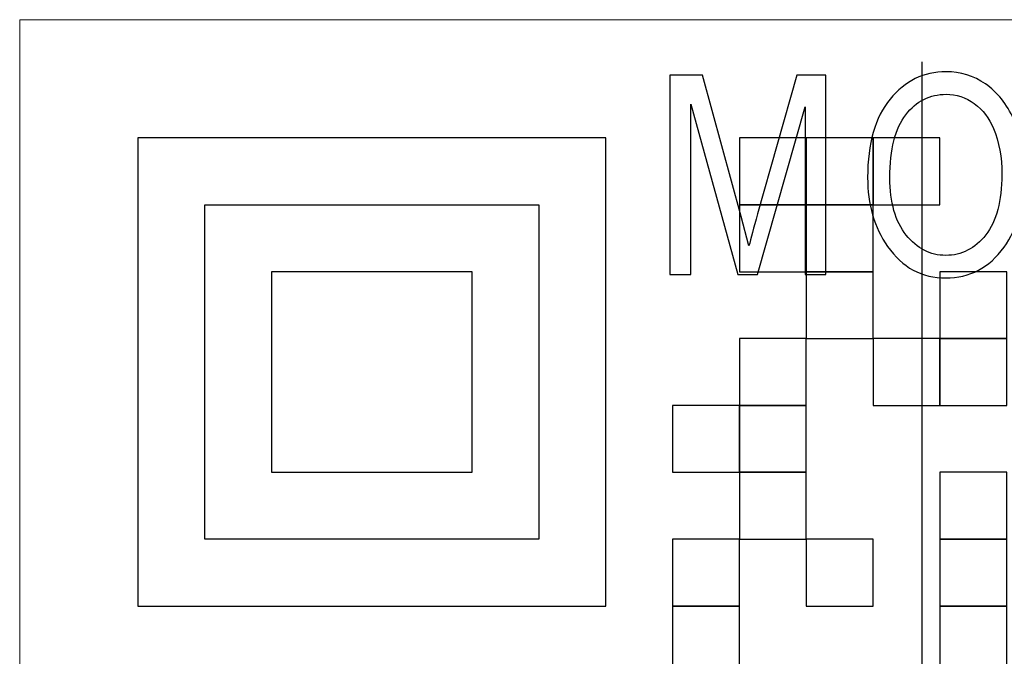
# Model space of a CAD drawing. Header units: millimetres. Extents: x -371 to 373, y -280 to 256.
# Tile 44 of 103: x -284.52 to -278.28, y 163.52 to 167.55. Entities that reach past the tile are written whole.
import ezdxf

# ---------------------------------------------------------------- set-up
doc = ezdxf.new("R2010")
doc.units = ezdxf.units.MM
doc.header["$MEASUREMENT"] = 0
doc.layers.add('layer 1', color=7, linetype='Continuous')

msp = doc.modelspace()

# ---------------------------------------------------------------- linework, layer by layer
at = {"layer": 'layer 1', "color": 7, "lineweight": 20}
msp.add_open_spline([(-284.5171, 167.5468), (-284.5171, 167.5468), (-270.7461, 167.5468), (-270.7461, 167.5468), (-270.7461, 167.5468), (-270.7461, 167.5468), (-270.7461, 153.7758), (-270.7461, 153.7758), (-270.7461, 153.7758), (-270.7461, 153.7758), (-284.5171, 153.7758), (-284.5171, 153.7758), (-284.5171, 153.7758), (-284.5171, 153.7758), (-284.5171, 167.5468), (-284.5171, 167.5468)], degree=3, knots=[0, 0, 0, 0, 0.2, 0.2, 0.2, 0.2, 0.4, 0.4, 0.4, 0.4, 0.6, 0.6, 0.6, 0.6, 1, 1, 1, 1], dxfattribs=at)
at = {"layer": 'layer 1', "color": 9, "lineweight": 9}
for points in [[(-278.8031, 167.2808), (-278.8031, 167.2808), (-278.8031, 154.4799), (-278.8031, 154.4799)], [(-278.8012, 154.4801), (-278.8012, 154.4801), (-278.8012, 167.2809), (-278.8012, 167.2809)]]:
    msp.add_open_spline(points, degree=3, dxfattribs=at)
at = {"layer": 'layer 1', "color": 8}
for points, knots in [([(-280.3993, 165.9333), (-280.3993, 165.9333), (-280.3993, 167.1963), (-280.3993, 167.1963), (-280.3993, 167.1963), (-280.3993, 167.1963), (-280.1932, 167.1963), (-280.1932, 167.1963), (-280.1932, 167.1963), (-280.1932, 167.1963), (-279.9483, 166.302), (-279.9483, 166.302), (-279.9483, 166.302), (-279.9483, 166.302), (-279.8992, 166.115), (-279.8992, 166.115), (-279.8992, 166.115), (-279.8872, 166.1617), (-279.869, 166.229), (-279.8443, 166.3175), (-279.8443, 166.3175), (-279.8443, 166.3175), (-279.5964, 167.1963), (-279.5964, 167.1963), (-279.5964, 167.1963), (-279.5964, 167.1963), (-279.4115, 167.1963), (-279.4115, 167.1963), (-279.4115, 167.1963), (-279.4115, 167.1963), (-279.4115, 165.9333), (-279.4115, 165.9333), (-279.4115, 165.9333), (-279.4115, 165.9333), (-279.5438, 165.9333), (-279.5438, 165.9333), (-279.5438, 165.9333), (-279.5438, 165.9333), (-279.5438, 166.9952), (-279.5438, 166.9952), (-279.5438, 166.9952), (-279.5438, 166.9952), (-279.8448, 165.9333), (-279.8448, 165.9333), (-279.8448, 165.9333), (-279.8448, 165.9333), (-279.9683, 165.9333), (-279.9683, 165.9333), (-279.9683, 165.9333), (-279.9683, 165.9333), (-280.267, 167.0125), (-280.267, 167.0125), (-280.267, 167.0125), (-280.267, 167.0125), (-280.267, 165.9333), (-280.267, 165.9333), (-280.267, 165.9333), (-280.267, 165.9333), (-280.3993, 165.9333), (-280.3993, 165.9333)], [0, 0, 0, 0, 0.0625, 0.0625, 0.0625, 0.0625, 0.125, 0.125, 0.125, 0.125, 0.1875, 0.1875, 0.1875, 0.1875, 0.25, 0.25, 0.25, 0.25, 0.3125, 0.3125, 0.3125, 0.3125, 0.375, 0.375, 0.375, 0.375, 0.4375, 0.4375, 0.4375, 0.4375, 0.5, 0.5, 0.5, 0.5, 0.5625, 0.5625, 0.5625, 0.5625, 0.625, 0.625, 0.625, 0.625, 0.6875, 0.6875, 0.6875, 0.6875, 0.75, 0.75, 0.75, 0.75, 0.8125, 0.8125, 0.8125, 0.8125, 0.875, 0.875, 0.875, 0.875, 1, 1, 1, 1]), ([(-279.1474, 166.548), (-279.1474, 166.7632), (-279.1001, 166.9284), (-279.0051, 167.044), (-279.0051, 167.044), (-278.9105, 167.1595), (-278.7923, 167.2174), (-278.6509, 167.2174), (-278.6509, 167.2174), (-278.5594, 167.2174), (-278.4763, 167.1915), (-278.401, 167.1401), (-278.401, 167.1401), (-278.3257, 167.0884), (-278.2661, 167.0134), (-278.222, 166.9149), (-278.222, 166.9149), (-278.1782, 166.8167), (-278.1561, 166.6994), (-278.1561, 166.5636), (-278.1561, 166.5636), (-278.1561, 166.3766), (-278.1987, 166.2243), (-278.2837, 166.1068), (-278.2837, 166.1068), (-278.3775, 165.9771), (-278.5001, 165.9121), (-278.6518, 165.9121), (-278.6518, 165.9121), (-278.8046, 165.9121), (-278.9275, 165.9786), (-279.0207, 166.1117), (-279.0207, 166.1117), (-279.1051, 166.2323), (-279.1474, 166.3775), (-279.1474, 166.548)], [0, 0, 0, 0, 0.1, 0.1, 0.1, 0.1, 0.2, 0.2, 0.2, 0.2, 0.3, 0.3, 0.3, 0.3, 0.4, 0.4, 0.4, 0.4, 0.5, 0.5, 0.5, 0.5, 0.6, 0.6, 0.6, 0.6, 0.7, 0.7, 0.7, 0.7, 0.8, 0.8, 0.8, 0.8, 1, 1, 1, 1]), ([(-279.0063, 166.546), (-279.0063, 166.3902), (-278.9719, 166.2696), (-278.9031, 166.1838), (-278.9031, 166.1838), (-278.8346, 166.0979), (-278.7508, 166.055), (-278.6526, 166.055), (-278.6526, 166.055), (-278.5521, 166.055), (-278.4677, 166.0982), (-278.3995, 166.1849), (-278.3995, 166.1849), (-278.3313, 166.2717), (-278.2972, 166.3993), (-278.2972, 166.5674), (-278.2972, 166.5674), (-278.2972, 166.6759), (-278.3149, 166.7729), (-278.3498, 166.8585), (-278.3498, 166.8585), (-278.3769, 166.9237), (-278.4175, 166.9764), (-278.4718, 167.0155), (-278.4718, 167.0155), (-278.5262, 167.0548), (-278.5856, 167.0745), (-278.65, 167.0745), (-278.65, 167.0745), (-278.7535, 167.0745), (-278.8387, 167.0316), (-278.9058, 166.9455), (-278.9058, 166.9455), (-278.9728, 166.8593), (-279.0063, 166.7262), (-279.0063, 166.546)], [0, 0, 0, 0, 0.1, 0.1, 0.1, 0.1, 0.2, 0.2, 0.2, 0.2, 0.3, 0.3, 0.3, 0.3, 0.4, 0.4, 0.4, 0.4, 0.5, 0.5, 0.5, 0.5, 0.6, 0.6, 0.6, 0.6, 0.7, 0.7, 0.7, 0.7, 0.8, 0.8, 0.8, 0.8, 1, 1, 1, 1])]:
    msp.add_open_spline(points, degree=3, knots=knots, dxfattribs=at)
at = {"layer": 'layer 1', "color": 250}
for points, knots in [([(-283.7685, 166.7981), (-283.7685, 166.7981), (-280.8059, 166.7981), (-280.8059, 166.7981), (-280.8059, 166.7981), (-280.8059, 166.7981), (-280.8059, 163.8355), (-280.8059, 163.8355), (-280.8059, 163.8355), (-280.8059, 163.8355), (-283.7685, 163.8355), (-283.7685, 163.8355), (-283.7685, 163.8355), (-283.7685, 163.8355), (-283.7685, 166.7981), (-283.7685, 166.7981)], [0, 0, 0, 0, 0.2, 0.2, 0.2, 0.2, 0.4, 0.4, 0.4, 0.4, 0.6, 0.6, 0.6, 0.6, 1, 1, 1, 1]), ([(-279.9594, 166.7982), (-279.9594, 166.7982), (-279.5361, 166.7982), (-279.5361, 166.7982), (-279.5361, 166.7982), (-279.5361, 166.7982), (-279.5361, 166.375), (-279.5361, 166.375), (-279.5361, 166.375), (-279.5361, 166.375), (-279.9594, 166.375), (-279.9594, 166.375), (-279.9594, 166.375), (-279.9594, 166.375), (-279.9594, 166.7982), (-279.9594, 166.7982)], [0, 0, 0, 0, 0.2, 0.2, 0.2, 0.2, 0.4, 0.4, 0.4, 0.4, 0.6, 0.6, 0.6, 0.6, 1, 1, 1, 1]), ([(-279.5361, 166.7982), (-279.5361, 166.7982), (-279.1129, 166.7982), (-279.1129, 166.7982), (-279.1129, 166.7982), (-279.1129, 166.7982), (-279.1129, 166.375), (-279.1129, 166.375), (-279.1129, 166.375), (-279.1129, 166.375), (-279.5361, 166.375), (-279.5361, 166.375), (-279.5361, 166.375), (-279.5361, 166.375), (-279.5361, 166.7982), (-279.5361, 166.7982)], [0, 0, 0, 0, 0.2, 0.2, 0.2, 0.2, 0.4, 0.4, 0.4, 0.4, 0.6, 0.6, 0.6, 0.6, 1, 1, 1, 1]), ([(-279.1129, 166.7982), (-279.1129, 166.7982), (-278.6896, 166.7982), (-278.6896, 166.7982), (-278.6896, 166.7982), (-278.6896, 166.7982), (-278.6896, 166.375), (-278.6896, 166.375), (-278.6896, 166.375), (-278.6896, 166.375), (-279.1129, 166.375), (-279.1129, 166.375), (-279.1129, 166.375), (-279.1129, 166.375), (-279.1129, 166.7982), (-279.1129, 166.7982)], [0, 0, 0, 0, 0.2, 0.2, 0.2, 0.2, 0.4, 0.4, 0.4, 0.4, 0.6, 0.6, 0.6, 0.6, 1, 1, 1, 1]), ([(-282.922, 166.375), (-282.922, 166.375), (-283.3452, 166.375), (-283.3452, 166.375), (-283.3452, 166.375), (-283.3452, 166.375), (-283.3452, 164.2587), (-283.3452, 164.2587), (-283.3452, 164.2587), (-283.3452, 164.2587), (-281.2291, 164.2587), (-281.2291, 164.2587), (-281.2291, 164.2587), (-281.2291, 164.2587), (-281.2291, 166.375), (-281.2291, 166.375), (-281.2291, 166.375), (-281.2291, 166.375), (-282.922, 166.375), (-282.922, 166.375)], [0, 0, 0, 0, 0.166667, 0.166667, 0.166667, 0.166667, 0.333333, 0.333333, 0.333333, 0.333333, 0.5, 0.5, 0.5, 0.5, 0.666667, 0.666667, 0.666667, 0.666667, 1, 1, 1, 1]), ([(-279.9594, 166.375), (-279.9594, 166.375), (-279.5361, 166.375), (-279.5361, 166.375), (-279.5361, 166.375), (-279.5361, 166.375), (-279.5361, 165.9517), (-279.5361, 165.9517), (-279.5361, 165.9517), (-279.5361, 165.9517), (-279.9594, 165.9517), (-279.9594, 165.9517), (-279.9594, 165.9517), (-279.9594, 165.9517), (-279.9594, 166.375), (-279.9594, 166.375)], [0, 0, 0, 0, 0.2, 0.2, 0.2, 0.2, 0.4, 0.4, 0.4, 0.4, 0.6, 0.6, 0.6, 0.6, 1, 1, 1, 1]), ([(-279.5361, 166.375), (-279.5361, 166.375), (-279.1129, 166.375), (-279.1129, 166.375), (-279.1129, 166.375), (-279.1129, 166.375), (-279.1129, 165.9517), (-279.1129, 165.9517), (-279.1129, 165.9517), (-279.1129, 165.9517), (-279.5361, 165.9517), (-279.5361, 165.9517), (-279.5361, 165.9517), (-279.5361, 165.9517), (-279.5361, 166.375), (-279.5361, 166.375)], [0, 0, 0, 0, 0.2, 0.2, 0.2, 0.2, 0.4, 0.4, 0.4, 0.4, 0.6, 0.6, 0.6, 0.6, 1, 1, 1, 1]), ([(-282.922, 165.9517), (-282.922, 165.9517), (-281.6524, 165.9517), (-281.6524, 165.9517), (-281.6524, 165.9517), (-281.6524, 165.9517), (-281.6524, 164.682), (-281.6524, 164.682), (-281.6524, 164.682), (-281.6524, 164.682), (-282.922, 164.682), (-282.922, 164.682), (-282.922, 164.682), (-282.922, 164.682), (-282.922, 165.9517), (-282.922, 165.9517)], [0, 0, 0, 0, 0.2, 0.2, 0.2, 0.2, 0.4, 0.4, 0.4, 0.4, 0.6, 0.6, 0.6, 0.6, 1, 1, 1, 1]), ([(-279.5361, 165.9517), (-279.5361, 165.9517), (-279.1129, 165.9517), (-279.1129, 165.9517), (-279.1129, 165.9517), (-279.1129, 165.9517), (-279.1129, 165.5285), (-279.1129, 165.5285), (-279.1129, 165.5285), (-279.1129, 165.5285), (-279.5361, 165.5285), (-279.5361, 165.5285), (-279.5361, 165.5285), (-279.5361, 165.5285), (-279.5361, 165.9517), (-279.5361, 165.9517)], [0, 0, 0, 0, 0.2, 0.2, 0.2, 0.2, 0.4, 0.4, 0.4, 0.4, 0.6, 0.6, 0.6, 0.6, 1, 1, 1, 1]), ([(-278.6898, 165.9517), (-278.6898, 165.9517), (-278.2664, 165.9517), (-278.2664, 165.9517), (-278.2664, 165.9517), (-278.2664, 165.9517), (-278.2664, 165.5285), (-278.2664, 165.5285), (-278.2664, 165.5285), (-278.2664, 165.5285), (-278.6898, 165.5285), (-278.6898, 165.5285), (-278.6898, 165.5285), (-278.6898, 165.5285), (-278.6898, 165.9517), (-278.6898, 165.9517)], [0, 0, 0, 0, 0.2, 0.2, 0.2, 0.2, 0.4, 0.4, 0.4, 0.4, 0.6, 0.6, 0.6, 0.6, 1, 1, 1, 1]), ([(-279.9594, 165.5285), (-279.9594, 165.5285), (-279.5361, 165.5285), (-279.5361, 165.5285), (-279.5361, 165.5285), (-279.5361, 165.5285), (-279.5361, 165.1052), (-279.5361, 165.1052), (-279.5361, 165.1052), (-279.5361, 165.1052), (-279.9594, 165.1052), (-279.9594, 165.1052), (-279.9594, 165.1052), (-279.9594, 165.1052), (-279.9594, 165.5285), (-279.9594, 165.5285)], [0, 0, 0, 0, 0.2, 0.2, 0.2, 0.2, 0.4, 0.4, 0.4, 0.4, 0.6, 0.6, 0.6, 0.6, 1, 1, 1, 1]), ([(-279.1129, 165.5285), (-279.1129, 165.5285), (-278.6896, 165.5285), (-278.6896, 165.5285), (-278.6896, 165.5285), (-278.6896, 165.5285), (-278.6896, 165.1052), (-278.6896, 165.1052), (-278.6896, 165.1052), (-278.6896, 165.1052), (-279.1129, 165.1052), (-279.1129, 165.1052), (-279.1129, 165.1052), (-279.1129, 165.1052), (-279.1129, 165.5285), (-279.1129, 165.5285)], [0, 0, 0, 0, 0.2, 0.2, 0.2, 0.2, 0.4, 0.4, 0.4, 0.4, 0.6, 0.6, 0.6, 0.6, 1, 1, 1, 1]), ([(-278.6898, 165.5285), (-278.6898, 165.5285), (-278.2664, 165.5285), (-278.2664, 165.5285), (-278.2664, 165.5285), (-278.2664, 165.5285), (-278.2664, 165.1052), (-278.2664, 165.1052), (-278.2664, 165.1052), (-278.2664, 165.1052), (-278.6898, 165.1052), (-278.6898, 165.1052), (-278.6898, 165.1052), (-278.6898, 165.1052), (-278.6898, 165.5285), (-278.6898, 165.5285)], [0, 0, 0, 0, 0.2, 0.2, 0.2, 0.2, 0.4, 0.4, 0.4, 0.4, 0.6, 0.6, 0.6, 0.6, 1, 1, 1, 1]), ([(-280.3826, 165.1052), (-280.3826, 165.1052), (-279.9594, 165.1052), (-279.9594, 165.1052), (-279.9594, 165.1052), (-279.9594, 165.1052), (-279.9594, 164.682), (-279.9594, 164.682), (-279.9594, 164.682), (-279.9594, 164.682), (-280.3826, 164.682), (-280.3826, 164.682), (-280.3826, 164.682), (-280.3826, 164.682), (-280.3826, 165.1052), (-280.3826, 165.1052)], [0, 0, 0, 0, 0.2, 0.2, 0.2, 0.2, 0.4, 0.4, 0.4, 0.4, 0.6, 0.6, 0.6, 0.6, 1, 1, 1, 1]), ([(-279.9594, 165.1052), (-279.9594, 165.1052), (-279.5361, 165.1052), (-279.5361, 165.1052), (-279.5361, 165.1052), (-279.5361, 165.1052), (-279.5361, 164.682), (-279.5361, 164.682), (-279.5361, 164.682), (-279.5361, 164.682), (-279.9594, 164.682), (-279.9594, 164.682), (-279.9594, 164.682), (-279.9594, 164.682), (-279.9594, 165.1052), (-279.9594, 165.1052)], [0, 0, 0, 0, 0.2, 0.2, 0.2, 0.2, 0.4, 0.4, 0.4, 0.4, 0.6, 0.6, 0.6, 0.6, 1, 1, 1, 1]), ([(-279.9594, 164.682), (-279.9594, 164.682), (-279.5361, 164.682), (-279.5361, 164.682), (-279.5361, 164.682), (-279.5361, 164.682), (-279.5361, 164.2587), (-279.5361, 164.2587), (-279.5361, 164.2587), (-279.5361, 164.2587), (-279.9594, 164.2587), (-279.9594, 164.2587), (-279.9594, 164.2587), (-279.9594, 164.2587), (-279.9594, 164.682), (-279.9594, 164.682)], [0, 0, 0, 0, 0.2, 0.2, 0.2, 0.2, 0.4, 0.4, 0.4, 0.4, 0.6, 0.6, 0.6, 0.6, 1, 1, 1, 1]), ([(-278.6898, 164.682), (-278.6898, 164.682), (-278.2664, 164.682), (-278.2664, 164.682), (-278.2664, 164.682), (-278.2664, 164.682), (-278.2664, 164.2587), (-278.2664, 164.2587), (-278.2664, 164.2587), (-278.2664, 164.2587), (-278.6898, 164.2587), (-278.6898, 164.2587), (-278.6898, 164.2587), (-278.6898, 164.2587), (-278.6898, 164.682), (-278.6898, 164.682)], [0, 0, 0, 0, 0.2, 0.2, 0.2, 0.2, 0.4, 0.4, 0.4, 0.4, 0.6, 0.6, 0.6, 0.6, 1, 1, 1, 1]), ([(-280.3826, 164.2587), (-280.3826, 164.2587), (-279.9594, 164.2587), (-279.9594, 164.2587), (-279.9594, 164.2587), (-279.9594, 164.2587), (-279.9594, 163.8355), (-279.9594, 163.8355), (-279.9594, 163.8355), (-279.9594, 163.8355), (-280.3826, 163.8355), (-280.3826, 163.8355), (-280.3826, 163.8355), (-280.3826, 163.8355), (-280.3826, 164.2587), (-280.3826, 164.2587)], [0, 0, 0, 0, 0.2, 0.2, 0.2, 0.2, 0.4, 0.4, 0.4, 0.4, 0.6, 0.6, 0.6, 0.6, 1, 1, 1, 1]), ([(-279.5361, 164.2587), (-279.5361, 164.2587), (-279.1129, 164.2587), (-279.1129, 164.2587), (-279.1129, 164.2587), (-279.1129, 164.2587), (-279.1129, 163.8355), (-279.1129, 163.8355), (-279.1129, 163.8355), (-279.1129, 163.8355), (-279.5361, 163.8355), (-279.5361, 163.8355), (-279.5361, 163.8355), (-279.5361, 163.8355), (-279.5361, 164.2587), (-279.5361, 164.2587)], [0, 0, 0, 0, 0.2, 0.2, 0.2, 0.2, 0.4, 0.4, 0.4, 0.4, 0.6, 0.6, 0.6, 0.6, 1, 1, 1, 1]), ([(-278.6898, 164.2587), (-278.6898, 164.2587), (-278.2664, 164.2587), (-278.2664, 164.2587), (-278.2664, 164.2587), (-278.2664, 164.2587), (-278.2664, 163.8355), (-278.2664, 163.8355), (-278.2664, 163.8355), (-278.2664, 163.8355), (-278.6898, 163.8355), (-278.6898, 163.8355), (-278.6898, 163.8355), (-278.6898, 163.8355), (-278.6898, 164.2587), (-278.6898, 164.2587)], [0, 0, 0, 0, 0.2, 0.2, 0.2, 0.2, 0.4, 0.4, 0.4, 0.4, 0.6, 0.6, 0.6, 0.6, 1, 1, 1, 1]), ([(-280.3826, 163.8356), (-280.3826, 163.8356), (-279.9594, 163.8356), (-279.9594, 163.8356), (-279.9594, 163.8356), (-279.9594, 163.8356), (-279.9594, 163.4122), (-279.9594, 163.4122), (-279.9594, 163.4122), (-279.9594, 163.4122), (-280.3826, 163.4122), (-280.3826, 163.4122), (-280.3826, 163.4122), (-280.3826, 163.4122), (-280.3826, 163.8356), (-280.3826, 163.8356)], [0, 0, 0, 0, 0.2, 0.2, 0.2, 0.2, 0.4, 0.4, 0.4, 0.4, 0.6, 0.6, 0.6, 0.6, 1, 1, 1, 1]), ([(-278.6898, 163.8356), (-278.6898, 163.8356), (-278.2664, 163.8356), (-278.2664, 163.8356), (-278.2664, 163.8356), (-278.2664, 163.8356), (-278.2664, 163.4122), (-278.2664, 163.4122), (-278.2664, 163.4122), (-278.2664, 163.4122), (-278.6898, 163.4122), (-278.6898, 163.4122), (-278.6898, 163.4122), (-278.6898, 163.4122), (-278.6898, 163.8356), (-278.6898, 163.8356)], [0, 0, 0, 0, 0.2, 0.2, 0.2, 0.2, 0.4, 0.4, 0.4, 0.4, 0.6, 0.6, 0.6, 0.6, 1, 1, 1, 1])]:
    msp.add_open_spline(points, degree=3, knots=knots, dxfattribs=at)

doc.saveas('drawing.dxf')
